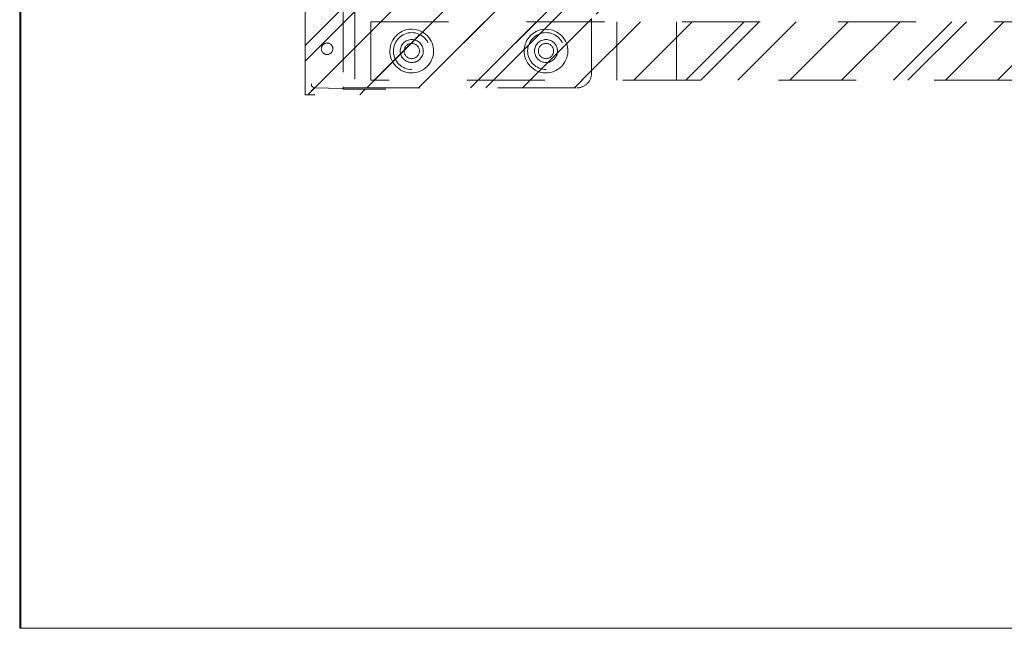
# Model space of a CAD drawing. Header units: inches. Extents: x -420 to -276, y -52 to 18.
# Tile 1 of 187: x -418 to -401, y -47 to -37. Entities that reach past the tile are written whole.
import ezdxf

# ---------------------------------------------------------------- set-up
doc = ezdxf.new("R2010")
doc.units = ezdxf.units.IN
doc.header["$LTSCALE"] = 32
doc.header["$MEASUREMENT"] = 0
doc.linetypes.add('Dash Style-1', pattern=[0.083328, 0.041656, -0.041672])
for name, color, linetype, lineweight in [('DashLine', 7, 'Dash Style-1', 13), ('DashLineFill', 7, 'Dash Style-1', 13), ('Drawing', 7, 'Continuous', 18), ('None', 7, 'Continuous', 18), ('SolidLine', 7, 'Continuous', 15)]:
    doc.layers.add(name, color=color, linetype=linetype, lineweight=lineweight)
pattern_1 = [(45, (0, 0), (-1.61302, 1.93572), []), (45, (-1.0608, 1.0608), (-0.472346, 0.416761), [])]

# ---------------------------------------------------------------- blocks, each defined once
blk = doc.blocks.new('Group-12')
at = {"layer": 'SolidLine', "flags": 128}
blk.add_lwpolyline([(0, -30), (0, -2.559), (0.02, -2.559), (0.02, -30)], close=True, dxfattribs=at)
blk = doc.blocks.new('Group-20')
at = {"layer": 'DashLine', "flags": 128}
blk.add_lwpolyline([(0, -2.559), (69.764, -2.559), (69.764, -30), (0, -30)], close=True, dxfattribs=at)
at = {"layer": 'SolidLine', "flags": 128}
blk.add_lwpolyline([(0, -2.559), (69.764, -2.559), (69.764, -30), (0, -30)], close=True, dxfattribs=at)
at = {"layer": 'None'}
blk.add_blockref('Group-12', (0, 0), dxfattribs=at)
blk = doc.blocks.new('1BRPT9-Bracket (2D)')
at = {"layer": 'DashLineFill', "linetype": 'Continuous', "lineweight": 13}
h = blk.add_hatch(dxfattribs=at)
h.set_pattern_fill('Steel', color=253, style=0, pattern_type=2)
h.set_pattern_definition(pattern_1)
edge = h.paths.add_edge_path()
edge.add_arc((1.678, -8.488), 0.252, 270, 360)
edge.add_line((1.93, -8.488), (1.93, -7.48))
edge.add_line((1.93, -7.48), (2.324, -7.48))
edge.add_line((2.324, -7.48), (2.324, 7.461))
edge.add_line((2.324, 7.461), (1.93, 7.48))
edge.add_line((1.93, 7.48), (1.93, 8.488))
edge.add_arc((1.678, 8.488), 0.252, 360, 450)
edge.add_line((1.678, 8.74), (-2.322, 8.74))
edge.add_line((-2.322, 8.74), (-2.322, -8.74))
edge.add_line((-2.322, -8.74), (1.678, -8.74))
h = blk.add_hatch(dxfattribs=at)
h.set_pattern_fill('Steel', color=253, style=0, pattern_type=2)
h.set_pattern_definition(pattern_1)
h.paths.add_polyline_path([(-1.149, -8.425), (-1.18, -8.424), (-1.21, -8.419), (-1.24, -8.412), (-1.269, -8.401), (-1.297, -8.388), (-1.324, -8.372), (-1.349, -8.354), (-1.372, -8.333), (-1.392, -8.31), (-1.411, -8.285), (-1.427, -8.259), (-1.44, -8.231), (-1.45, -8.202), (-1.458, -8.172), (-1.462, -8.141), (-1.464, -8.11), (-1.462, -8.079), (-1.458, -8.049), (-1.45, -8.019), (-1.44, -7.99), (-1.427, -7.962), (-1.411, -7.935), (-1.392, -7.91), (-1.372, -7.888), (-1.349, -7.867), (-1.324, -7.848), (-1.297, -7.832), (-1.269, -7.819), (-1.24, -7.809), (-1.21, -7.801), (-1.18, -7.797), (-1.149, -7.795), (-1.118, -7.797), (-1.087, -7.801), (-1.057, -7.809), (-1.028, -7.819), (-1, -7.832), (-0.974, -7.848), (-0.949, -7.867), (-0.926, -7.888), (-0.905, -7.91), (-0.887, -7.935), (-0.871, -7.962), (-0.858, -7.99), (-0.847, -8.019), (-0.84, -8.049), (-0.835, -8.079), (-0.834, -8.11), (-0.835, -8.141), (-0.84, -8.172), (-0.847, -8.202), (-0.858, -8.231), (-0.871, -8.259), (-0.887, -8.285), (-0.905, -8.31), (-0.926, -8.333), (-0.949, -8.354), (-0.974, -8.372), (-1, -8.388), (-1.028, -8.401), (-1.057, -8.412), (-1.087, -8.419), (-1.118, -8.424)])
h = blk.add_hatch(dxfattribs=at)
h.set_pattern_fill('Steel', color=253, style=0, pattern_type=2)
h.set_pattern_definition(pattern_1)
h.paths.add_polyline_path([(-1.149, -8.307), (-1.168, -8.306), (-1.187, -8.303), (-1.206, -8.299), (-1.224, -8.292), (-1.242, -8.284), (-1.258, -8.274), (-1.274, -8.262), (-1.288, -8.249), (-1.301, -8.235), (-1.313, -8.22), (-1.322, -8.203), (-1.331, -8.186), (-1.337, -8.167), (-1.342, -8.149), (-1.345, -8.13), (-1.346, -8.11), (-1.345, -8.091), (-1.342, -8.072), (-1.337, -8.053), (-1.331, -8.035), (-1.322, -8.017), (-1.313, -8.001), (-1.301, -7.985), (-1.288, -7.971), (-1.274, -7.958), (-1.258, -7.947), (-1.242, -7.937), (-1.224, -7.928), (-1.206, -7.922), (-1.187, -7.917), (-1.168, -7.914), (-1.149, -7.913), (-1.13, -7.914), (-1.11, -7.917), (-1.092, -7.922), (-1.074, -7.928), (-1.056, -7.937), (-1.039, -7.947), (-1.024, -7.958), (-1.01, -7.971), (-0.997, -7.985), (-0.985, -8.001), (-0.975, -8.017), (-0.967, -8.035), (-0.96, -8.053), (-0.956, -8.072), (-0.953, -8.091), (-0.952, -8.11), (-0.953, -8.13), (-0.956, -8.149), (-0.96, -8.167), (-0.967, -8.186), (-0.975, -8.203), (-0.985, -8.22), (-0.997, -8.235), (-1.01, -8.249), (-1.024, -8.262), (-1.039, -8.274), (-1.056, -8.284), (-1.074, -8.292), (-1.092, -8.299), (-1.11, -8.303), (-1.13, -8.306)])
h = blk.add_hatch(dxfattribs=at)
h.set_pattern_fill('Steel', color=253, style=0, pattern_type=2)
h.set_pattern_definition(pattern_1)
h.paths.add_polyline_path([(1.15, -8.425), (1.12, -8.424), (1.089, -8.419), (1.059, -8.412), (1.03, -8.401), (1.002, -8.388), (0.975, -8.372), (0.951, -8.354), (0.928, -8.333), (0.907, -8.31), (0.888, -8.285), (0.873, -8.259), (0.859, -8.231), (0.849, -8.202), (0.841, -8.172), (0.837, -8.141), (0.835, -8.11), (0.837, -8.079), (0.841, -8.049), (0.849, -8.019), (0.859, -7.99), (0.873, -7.962), (0.888, -7.935), (0.907, -7.91), (0.928, -7.888), (0.951, -7.867), (0.975, -7.848), (1.002, -7.832), (1.03, -7.819), (1.059, -7.809), (1.089, -7.801), (1.12, -7.797), (1.15, -7.795), (1.181, -7.797), (1.212, -7.801), (1.242, -7.809), (1.271, -7.819), (1.299, -7.832), (1.325, -7.848), (1.35, -7.867), (1.373, -7.888), (1.394, -7.91), (1.412, -7.935), (1.428, -7.962), (1.441, -7.99), (1.452, -8.019), (1.459, -8.049), (1.464, -8.079), (1.465, -8.11), (1.464, -8.141), (1.459, -8.172), (1.452, -8.202), (1.441, -8.231), (1.428, -8.259), (1.412, -8.285), (1.394, -8.31), (1.373, -8.333), (1.35, -8.354), (1.325, -8.372), (1.299, -8.388), (1.271, -8.401), (1.242, -8.412), (1.212, -8.419), (1.181, -8.424)])
h = blk.add_hatch(dxfattribs=at)
h.set_pattern_fill('Steel', color=253, style=0, pattern_type=2)
h.set_pattern_definition(pattern_1)
h.paths.add_polyline_path([(1.15, -8.307), (1.131, -8.306), (1.112, -8.303), (1.093, -8.299), (1.075, -8.292), (1.058, -8.284), (1.041, -8.274), (1.025, -8.262), (1.011, -8.249), (0.998, -8.235), (0.987, -8.22), (0.977, -8.203), (0.969, -8.186), (0.962, -8.167), (0.957, -8.149), (0.954, -8.13), (0.954, -8.11), (0.954, -8.091), (0.957, -8.072), (0.962, -8.053), (0.969, -8.035), (0.977, -8.017), (0.987, -8.001), (0.998, -7.985), (1.011, -7.971), (1.025, -7.958), (1.041, -7.947), (1.058, -7.937), (1.075, -7.928), (1.093, -7.922), (1.112, -7.917), (1.131, -7.914), (1.15, -7.913), (1.17, -7.914), (1.189, -7.917), (1.208, -7.922), (1.226, -7.928), (1.243, -7.937), (1.26, -7.947), (1.275, -7.958), (1.29, -7.971), (1.303, -7.985), (1.314, -8.001), (1.324, -8.017), (1.332, -8.035), (1.339, -8.053), (1.343, -8.072), (1.346, -8.091), (1.347, -8.11), (1.346, -8.13), (1.343, -8.149), (1.339, -8.167), (1.332, -8.186), (1.324, -8.203), (1.314, -8.22), (1.303, -8.235), (1.29, -8.249), (1.275, -8.262), (1.26, -8.274), (1.243, -8.284), (1.226, -8.292), (1.208, -8.299), (1.189, -8.303), (1.17, -8.306)])
at = {"layer": 'DashLineFill'}
blk.add_line((-2.125, 8.74), (-2.125, -8.74), dxfattribs=at)
at = {"layer": 'DashLineFill', "flags": 128}
blk.add_lwpolyline([(1.678, -8.74, 0.414214), (1.93, -8.488), (1.93, -7.48), (2.324, -7.48), (2.324, 7.461), (1.93, 7.48), (1.93, 8.488, 0.414214), (1.678, 8.74), (-2.322, 8.74), (-2.322, -8.74)], format="xyb", close=True, dxfattribs=at)
for points in [[(-1.149, -8.425), (-1.18, -8.424), (-1.21, -8.419), (-1.24, -8.412), (-1.269, -8.401), (-1.297, -8.388), (-1.324, -8.372), (-1.349, -8.354), (-1.372, -8.333), (-1.392, -8.31), (-1.411, -8.285), (-1.427, -8.259), (-1.44, -8.231), (-1.45, -8.202), (-1.458, -8.172), (-1.462, -8.141), (-1.464, -8.11), (-1.462, -8.079), (-1.458, -8.049), (-1.45, -8.019), (-1.44, -7.99), (-1.427, -7.962), (-1.411, -7.935), (-1.392, -7.91), (-1.372, -7.888), (-1.349, -7.867), (-1.324, -7.848), (-1.297, -7.832), (-1.269, -7.819), (-1.24, -7.809), (-1.21, -7.801), (-1.18, -7.797), (-1.149, -7.795), (-1.118, -7.797), (-1.087, -7.801), (-1.057, -7.809), (-1.028, -7.819), (-1, -7.832), (-0.974, -7.848), (-0.949, -7.867), (-0.926, -7.888), (-0.905, -7.91), (-0.887, -7.935), (-0.871, -7.962), (-0.858, -7.99), (-0.847, -8.019), (-0.84, -8.049), (-0.835, -8.079), (-0.834, -8.11), (-0.835, -8.141), (-0.84, -8.172), (-0.847, -8.202), (-0.858, -8.231), (-0.871, -8.259), (-0.887, -8.285), (-0.905, -8.31), (-0.926, -8.333), (-0.949, -8.354), (-0.974, -8.372), (-1, -8.388), (-1.028, -8.401), (-1.057, -8.412), (-1.087, -8.419), (-1.118, -8.424)], [(-1.149, -8.307), (-1.168, -8.306), (-1.187, -8.303), (-1.206, -8.299), (-1.224, -8.292), (-1.242, -8.284), (-1.258, -8.274), (-1.274, -8.262), (-1.288, -8.249), (-1.301, -8.235), (-1.313, -8.22), (-1.322, -8.203), (-1.331, -8.186), (-1.337, -8.167), (-1.342, -8.149), (-1.345, -8.13), (-1.346, -8.11), (-1.345, -8.091), (-1.342, -8.072), (-1.337, -8.053), (-1.331, -8.035), (-1.322, -8.017), (-1.313, -8.001), (-1.301, -7.985), (-1.288, -7.971), (-1.274, -7.958), (-1.258, -7.947), (-1.242, -7.937), (-1.224, -7.928), (-1.206, -7.922), (-1.187, -7.917), (-1.168, -7.914), (-1.149, -7.913), (-1.13, -7.914), (-1.11, -7.917), (-1.092, -7.922), (-1.074, -7.928), (-1.056, -7.937), (-1.039, -7.947), (-1.024, -7.958), (-1.01, -7.971), (-0.997, -7.985), (-0.985, -8.001), (-0.975, -8.017), (-0.967, -8.035), (-0.96, -8.053), (-0.956, -8.072), (-0.953, -8.091), (-0.952, -8.11), (-0.953, -8.13), (-0.956, -8.149), (-0.96, -8.167), (-0.967, -8.186), (-0.975, -8.203), (-0.985, -8.22), (-0.997, -8.235), (-1.01, -8.249), (-1.024, -8.262), (-1.039, -8.274), (-1.056, -8.284), (-1.074, -8.292), (-1.092, -8.299), (-1.11, -8.303), (-1.13, -8.306)], [(1.15, -8.425), (1.12, -8.424), (1.089, -8.419), (1.059, -8.412), (1.03, -8.401), (1.002, -8.388), (0.975, -8.372), (0.951, -8.354), (0.928, -8.333), (0.907, -8.31), (0.888, -8.285), (0.873, -8.259), (0.859, -8.231), (0.849, -8.202), (0.841, -8.172), (0.837, -8.141), (0.835, -8.11), (0.837, -8.079), (0.841, -8.049), (0.849, -8.019), (0.859, -7.99), (0.873, -7.962), (0.888, -7.935), (0.907, -7.91), (0.928, -7.888), (0.951, -7.867), (0.975, -7.848), (1.002, -7.832), (1.03, -7.819), (1.059, -7.809), (1.089, -7.801), (1.12, -7.797), (1.15, -7.795), (1.181, -7.797), (1.212, -7.801), (1.242, -7.809), (1.271, -7.819), (1.299, -7.832), (1.325, -7.848), (1.35, -7.867), (1.373, -7.888), (1.394, -7.91), (1.412, -7.935), (1.428, -7.962), (1.441, -7.99), (1.452, -8.019), (1.459, -8.049), (1.464, -8.079), (1.465, -8.11), (1.464, -8.141), (1.459, -8.172), (1.452, -8.202), (1.441, -8.231), (1.428, -8.259), (1.412, -8.285), (1.394, -8.31), (1.373, -8.333), (1.35, -8.354), (1.325, -8.372), (1.299, -8.388), (1.271, -8.401), (1.242, -8.412), (1.212, -8.419), (1.181, -8.424)], [(1.15, -8.307), (1.131, -8.306), (1.112, -8.303), (1.093, -8.299), (1.075, -8.292), (1.058, -8.284), (1.041, -8.274), (1.025, -8.262), (1.011, -8.249), (0.998, -8.235), (0.987, -8.22), (0.977, -8.203), (0.969, -8.186), (0.962, -8.167), (0.957, -8.149), (0.954, -8.13), (0.954, -8.11), (0.954, -8.091), (0.957, -8.072), (0.962, -8.053), (0.969, -8.035), (0.977, -8.017), (0.987, -8.001), (0.998, -7.985), (1.011, -7.971), (1.025, -7.958), (1.041, -7.947), (1.058, -7.937), (1.075, -7.928), (1.093, -7.922), (1.112, -7.917), (1.131, -7.914), (1.15, -7.913), (1.17, -7.914), (1.189, -7.917), (1.208, -7.922), (1.226, -7.928), (1.243, -7.937), (1.26, -7.947), (1.275, -7.958), (1.29, -7.971), (1.303, -7.985), (1.314, -8.001), (1.324, -8.017), (1.332, -8.035), (1.339, -8.053), (1.343, -8.072), (1.346, -8.091), (1.347, -8.11), (1.346, -8.13), (1.343, -8.149), (1.339, -8.167), (1.332, -8.186), (1.324, -8.203), (1.314, -8.22), (1.303, -8.235), (1.29, -8.249), (1.275, -8.262), (1.26, -8.274), (1.243, -8.284), (1.226, -8.292), (1.208, -8.299), (1.189, -8.303), (1.17, -8.306)]]:
    blk.add_lwpolyline(points, close=True, dxfattribs=at)
blk = doc.blocks.new('1BRPT8_Cover (2D)')
at = {"layer": 'DashLineFill', "linetype": 'Continuous', "lineweight": 13}
h = blk.add_hatch(dxfattribs=at)
h.set_pattern_fill('Steel', color=253, style=0, pattern_type=2)
h.set_pattern_definition(pattern_1)
h.paths.add_polyline_path([(-1.594, -8.764), (-2.323, -8.764), (-2.323, -8.751), (-2.826, -8.742), (-2.866, -8.703), (-2.866, -6.673), (-2.847, -6.653), (-2.323, -6.644), (-2.323, -6.584), (-2.847, -6.575), (-2.866, -6.555), (-2.866, -4.468), (-2.847, -4.449), (-2.323, -4.439), (-2.323, -4.379), (-2.847, -4.37), (-2.866, -4.351), (-2.866, -2.264), (-2.847, -2.244), (-2.323, -2.235), (-2.323, -2.175), (-2.847, -2.166), (-2.866, -2.146), (-2.866, -0.059), (-2.847, -0.039), (-2.323, -0.03), (-2.323, 0.03), (-2.847, 0.039), (-2.866, 0.059), (-2.866, 2.146), (-2.847, 2.166), (-2.323, 2.175), (-2.323, 2.235), (-2.847, 2.244), (-2.866, 2.264), (-2.866, 4.351), (-2.847, 4.37), (-2.323, 4.379), (-2.323, 4.439), (-2.847, 4.449), (-2.866, 4.468), (-2.865, 6.555), (-2.847, 6.575), (-2.323, 6.584), (-2.323, 6.644), (-2.847, 6.653), (-2.866, 6.673), (-2.866, 8.703), (-2.826, 8.742), (-1.594, 8.764), (-1.594, 8.858), (-2.972, 8.858), (-2.972, -8.858), (-1.594, -8.858)])
h = blk.add_hatch(dxfattribs=at)
h.set_pattern_fill('Steel', color=253, style=0, pattern_type=2)
h.set_pattern_definition(pattern_1)
h.paths.add_polyline_path([(-2.323, 8.858), (-2.323, -8.858), (-2.972, -8.858), (-2.972, 8.858)])
at = {"layer": 'DashLineFill', "flags": 128}
for points in [[(-1.594, -8.764), (-2.323, -8.764), (-2.323, -8.751), (-2.826, -8.742), (-2.866, -8.703), (-2.866, -6.673), (-2.847, -6.653), (-2.323, -6.644), (-2.323, -6.584), (-2.847, -6.575), (-2.866, -6.555), (-2.866, -4.468), (-2.847, -4.449), (-2.323, -4.439), (-2.323, -4.379), (-2.847, -4.37), (-2.866, -4.351), (-2.866, -2.264), (-2.847, -2.244), (-2.323, -2.235), (-2.323, -2.175), (-2.847, -2.166), (-2.866, -2.146), (-2.866, -0.059), (-2.847, -0.039), (-2.323, -0.03), (-2.323, 0.03), (-2.847, 0.039), (-2.866, 0.059), (-2.866, 2.146), (-2.847, 2.166), (-2.323, 2.175), (-2.323, 2.235), (-2.847, 2.244), (-2.866, 2.264), (-2.866, 4.351), (-2.847, 4.37), (-2.323, 4.379), (-2.323, 4.439), (-2.847, 4.449), (-2.866, 4.468), (-2.865, 6.555), (-2.847, 6.575), (-2.323, 6.584), (-2.323, 6.644), (-2.847, 6.653), (-2.866, 6.673), (-2.866, 8.703), (-2.826, 8.742), (-1.594, 8.764), (-1.594, 8.858), (-2.972, 8.858), (-2.972, -8.858), (-1.594, -8.858)], [(-2.323, 8.858), (-2.323, -8.858), (-2.972, -8.858), (-2.972, 8.858)]]:
    blk.add_lwpolyline(points, close=True, dxfattribs=at)
at = {"layer": 'SolidLine', "flags": 128}
blk.add_lwpolyline([(-2.5, -8.071), (-2.5, -8.081), (-2.502, -8.09), (-2.504, -8.099), (-2.507, -8.109), (-2.512, -8.117), (-2.517, -8.126), (-2.522, -8.133), (-2.529, -8.14), (-2.536, -8.147), (-2.544, -8.153), (-2.552, -8.158), (-2.561, -8.162), (-2.57, -8.165), (-2.579, -8.167), (-2.589, -8.169), (-2.598, -8.169), (-2.608, -8.169), (-2.618, -8.167), (-2.627, -8.165), (-2.636, -8.162), (-2.645, -8.158), (-2.653, -8.153), (-2.661, -8.147), (-2.668, -8.14), (-2.675, -8.133), (-2.68, -8.126), (-2.685, -8.117), (-2.689, -8.109), (-2.693, -8.099), (-2.695, -8.09), (-2.696, -8.081), (-2.697, -8.071), (-2.696, -8.061), (-2.695, -8.052), (-2.693, -8.042), (-2.689, -8.033), (-2.685, -8.024), (-2.68, -8.016), (-2.675, -8.008), (-2.668, -8.001), (-2.661, -7.995), (-2.653, -7.989), (-2.645, -7.984), (-2.636, -7.98), (-2.627, -7.977), (-2.618, -7.974), (-2.608, -7.973), (-2.598, -7.972), (-2.589, -7.973), (-2.579, -7.974), (-2.57, -7.977), (-2.561, -7.98), (-2.552, -7.984), (-2.544, -7.989), (-2.536, -7.995), (-2.529, -8.001), (-2.522, -8.008), (-2.517, -8.016), (-2.512, -8.024), (-2.507, -8.033), (-2.504, -8.042), (-2.502, -8.052), (-2.5, -8.061)], close=True, dxfattribs=at)
blk = doc.blocks.new('1BRPT6-LeftBeam (2D)')
at = {"layer": 'DashLineFill', "linetype": 'Continuous', "lineweight": 13}
h = blk.add_hatch(dxfattribs=at)
h.set_pattern_fill('Steel', color=253, style=0, pattern_type=2)
h.set_pattern_definition(pattern_1)
h.paths.add_polyline_path([(-1.85, 0.5), (20.472, 0.5), (20.472, -0.5), (-1.85, -0.5)])
at = {"layer": 'DashLineFill'}
for p, q in [((2.362, -0.5), (2.362, 0.5)), ((3.386, -0.5), (3.386, 0.5))]:
    blk.add_line(p, q, dxfattribs=at)
at = {"layer": 'DashLineFill', "flags": 128}
blk.add_lwpolyline([(-1.85, 0.5), (20.472, 0.5), (20.472, -0.5), (-1.85, -0.5)], close=True, dxfattribs=at)
at = {"layer": 'SolidLine', "flags": 128}
for points in [[(-1.177, 0.373), (-1.14, 0.374), (-1.104, 0.371), (-1.067, 0.365), (-1.032, 0.355), (-0.998, 0.342), (-0.965, 0.325), (-0.934, 0.306), (-0.905, 0.283), (-0.878, 0.258), (-0.855, 0.23), (-0.833, 0.2), (-0.815, 0.168), (-0.801, 0.134), (-0.789, 0.099), (-0.781, 0.064), (-0.777, 0.027), (-0.776, -0.009), (-0.778, -0.046), (-0.785, -0.082), (-0.795, -0.118), (-0.808, -0.152), (-0.824, -0.185), (-0.844, -0.216), (-0.867, -0.245), (-0.892, -0.271), (-0.92, -0.295), (-0.95, -0.316), (-0.982, -0.334), (-1.015, -0.349), (-1.05, -0.361), (-1.086, -0.369), (-1.122, -0.373), (-1.159, -0.374), (-1.196, -0.371), (-1.232, -0.365), (-1.267, -0.355), (-1.301, -0.342), (-1.334, -0.325), (-1.365, -0.306), (-1.394, -0.283), (-1.421, -0.258), (-1.445, -0.23), (-1.466, -0.2), (-1.484, -0.168), (-1.499, -0.134), (-1.51, -0.099), (-1.518, -0.064), (-1.523, -0.027), (-1.524, 0.009), (-1.521, 0.046), (-1.514, 0.082), (-1.505, 0.118), (-1.491, 0.152), (-1.475, 0.185), (-1.455, 0.216), (-1.433, 0.245), (-1.407, 0.271), (-1.379, 0.295), (-1.349, 0.316), (-1.317, 0.334), (-1.284, 0.349), (-1.249, 0.361), (-1.213, 0.369)], [(1.122, 0.373), (1.159, 0.374), (1.196, 0.371), (1.232, 0.365), (1.267, 0.355), (1.301, 0.342), (1.334, 0.325), (1.365, 0.306), (1.394, 0.283), (1.421, 0.258), (1.445, 0.23), (1.466, 0.2), (1.484, 0.168), (1.499, 0.134), (1.51, 0.099), (1.518, 0.064), (1.523, 0.027), (1.524, -0.009), (1.521, -0.046), (1.514, -0.082), (1.505, -0.118), (1.491, -0.152), (1.475, -0.185), (1.455, -0.216), (1.433, -0.245), (1.407, -0.271), (1.379, -0.295), (1.349, -0.316), (1.317, -0.334), (1.284, -0.349), (1.249, -0.361), (1.213, -0.369), (1.177, -0.373), (1.14, -0.374), (1.104, -0.371), (1.067, -0.365), (1.032, -0.355), (0.998, -0.342), (0.965, -0.325), (0.934, -0.306), (0.905, -0.283), (0.878, -0.258), (0.855, -0.23), (0.833, -0.2), (0.815, -0.168), (0.801, -0.134), (0.789, -0.099), (0.781, -0.064), (0.777, -0.027), (0.776, 0.009), (0.778, 0.046), (0.785, 0.082), (0.795, 0.118), (0.808, 0.152), (0.824, 0.185), (0.844, 0.216), (0.867, 0.245), (0.892, 0.271), (0.92, 0.295), (0.95, 0.316), (0.982, 0.334), (1.015, 0.349), (1.05, 0.361), (1.086, 0.369)], [(-1.15, 0.131), (-1.137, 0.13), (-1.124, 0.128), (-1.112, 0.125), (-1.1, 0.121), (-1.088, 0.115), (-1.077, 0.109), (-1.067, 0.101), (-1.057, 0.093), (-1.048, 0.083), (-1.041, 0.073), (-1.034, 0.062), (-1.029, 0.05), (-1.024, 0.038), (-1.021, 0.026), (-1.019, 0.013), (-1.019, 0), (-1.019, -0.013), (-1.021, -0.026), (-1.024, -0.038), (-1.029, -0.05), (-1.034, -0.062), (-1.041, -0.073), (-1.048, -0.083), (-1.057, -0.093), (-1.067, -0.101), (-1.077, -0.109), (-1.088, -0.115), (-1.1, -0.121), (-1.112, -0.125), (-1.124, -0.128), (-1.137, -0.13), (-1.15, -0.131), (-1.162, -0.13), (-1.175, -0.128), (-1.188, -0.125), (-1.2, -0.121), (-1.211, -0.115), (-1.222, -0.109), (-1.233, -0.101), (-1.242, -0.093), (-1.251, -0.083), (-1.258, -0.073), (-1.265, -0.062), (-1.27, -0.05), (-1.275, -0.038), (-1.278, -0.026), (-1.28, -0.013), (-1.28, 0), (-1.28, 0.013), (-1.278, 0.026), (-1.275, 0.038), (-1.27, 0.05), (-1.265, 0.062), (-1.258, 0.073), (-1.251, 0.083), (-1.242, 0.093), (-1.233, 0.101), (-1.222, 0.109), (-1.211, 0.115), (-1.2, 0.121), (-1.188, 0.125), (-1.175, 0.128), (-1.162, 0.13)], [(1.28, 0), (1.28, -0.013), (1.278, -0.026), (1.275, -0.038), (1.27, -0.05), (1.265, -0.062), (1.258, -0.073), (1.251, -0.083), (1.242, -0.093), (1.233, -0.101), (1.222, -0.109), (1.211, -0.115), (1.2, -0.121), (1.188, -0.125), (1.175, -0.128), (1.162, -0.13), (1.15, -0.131), (1.137, -0.13), (1.124, -0.128), (1.112, -0.125), (1.1, -0.121), (1.088, -0.115), (1.077, -0.109), (1.067, -0.101), (1.057, -0.093), (1.048, -0.083), (1.041, -0.073), (1.034, -0.062), (1.029, -0.05), (1.024, -0.038), (1.021, -0.026), (1.019, -0.013), (1.019, 0), (1.019, 0.013), (1.021, 0.026), (1.024, 0.038), (1.029, 0.05), (1.034, 0.062), (1.041, 0.073), (1.048, 0.083), (1.057, 0.093), (1.067, 0.101), (1.077, 0.109), (1.088, 0.115), (1.1, 0.121), (1.112, 0.125), (1.124, 0.128), (1.137, 0.13), (1.15, 0.131), (1.162, 0.13), (1.175, 0.128), (1.188, 0.125), (1.2, 0.121), (1.211, 0.115), (1.222, 0.109), (1.233, 0.101), (1.242, 0.093), (1.251, 0.083), (1.258, 0.073), (1.265, 0.062), (1.27, 0.05), (1.275, 0.038), (1.278, 0.026), (1.28, 0.013)]]:
    blk.add_lwpolyline(points, close=True, dxfattribs=at)
blk = doc.blocks.new('Group-47')
at = {"layer": 'None', "color": 7}
for name, p in [('1BRPT8_Cover (2D)', (7.862, -12.008)), ('1BRPT9-Bracket (2D)', (7.862, -12.008)), ('1BRPT6-LeftBeam (2D)', (7.862, -20.118))]:
    blk.add_blockref(name, p, dxfattribs=at)
blk = doc.blocks.new('Group-49')
at = {"layer": 'None'}
blk.add_blockref('Group-20', (0, 0), dxfattribs=at)
blk.add_blockref('Group-47', (0, 0), dxfattribs=at)
blk = doc.blocks.new('SL Credenza Desk Top (2D)')
at = {"layer": 'None'}
blk.add_blockref('Group-49', (0, 0), dxfattribs=at)
at = {"layer": 'Drawing', "color": 0, "flags": 1}
for tag in ['Catalog', 'Option1', 'Option2', 'Option3', 'Option4', 'Option5', 'Option6', 'Option7', 'Option8', 'Option9', 'Option10', 'Option11', 'Option12', 'Custom', 'Tag', 'FinishGroup', 'Discount', 'Item1', 'Item2', 'Item3', 'Item4', 'Item5', 'Item6', 'Item7', 'Item8', 'Item9', 'Item10', 'Item11', 'Item12', 'Item13', 'Item14', 'Item15', 'Item16', 'Item17', 'Item18', 'Item19', 'Item20', 'Item21', 'Item22', 'Item23', 'Item24', 'Item25']:
    blk.add_attdef(tag, (-58.887, -32.507), '', height=0.00709, dxfattribs=at)

msp = doc.modelspace()

# ---------------------------------------------------------------- block references
at = {"layer": 'Drawing'}
msp.add_blockref('SL Credenza Desk Top (2D)', (-418.347, -17), dxfattribs=at)

doc.saveas('drawing.dxf')
